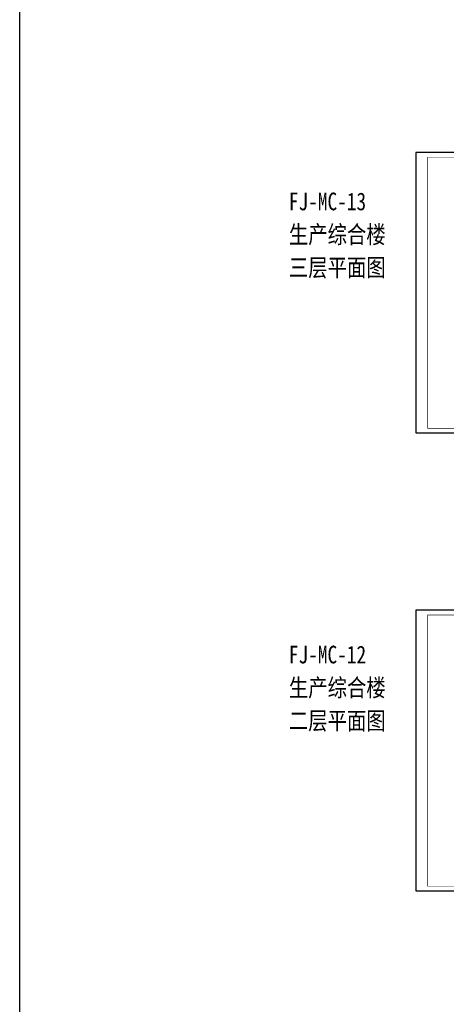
# Model space of a CAD drawing. Extents: x 797781 to 1255204, y 21234 to 1024248.
# Tile 224 of 256: x 797781 to 888023, y 229661 to 438089. Entities that reach past the tile are written whole.
import ezdxf

# ---------------------------------------------------------------- set-up
doc = ezdxf.new("R2010")
doc.units = 0
doc.header["$LTSCALE"] = 1000
doc.header["$MEASUREMENT"] = 0
doc.layers.add('230303生产综合楼-平面图_t8$0$PUB_TITLE', color=4, linetype='Continuous')
doc.layers.add('PUB_TEXT', color=7, linetype='Continuous')
doc.styles.add('-黑体', font='simhei.ttf', dxfattribs={"width": 0.8})

msp = doc.modelspace()

# ---------------------------------------------------------------- linework, layer by layer
msp.add_lwpolyline([(797780.7, 1024247.6), (1067669.1, 1024247.6), (1067669.1, 21233.7), (797780.7, 21233.7)], close=True)
at = {"layer": '230303生产综合楼-平面图_t8$0$PUB_TITLE'}
for points in [[(881593.5, 350600.2), (1007693.5, 350600.2), (1007693.5, 410000.2), (881593.5, 410000.2)], [(881593.5, 253678), (1007693.5, 253678), (1007693.5, 313078), (881593.5, 313078)]]:
    msp.add_lwpolyline(points, close=True, dxfattribs=at)
at = {"layer": '230303生产综合楼-平面图_t8$0$PUB_TITLE', "const_width": 100}
for points in [[(884093.5, 351600.2), (1006693.5, 351600.2), (1006693.5, 409000.2), (884093.5, 409000.2)], [(884093.5, 254678), (1006693.5, 254678), (1006693.5, 312078), (884093.5, 312078)]]:
    msp.add_lwpolyline(points, close=True, dxfattribs=at)

# ---------------------------------------------------------------- texts
at = {"layer": 'PUB_TEXT', "style": '-黑体', "width": 0.8}
for s, p in [('FJ-MC-13', (854715.7, 397742.2)), ('生产综合楼', (854715.7, 390742.2)), ('三层平面图', (854715.7, 383742.2)), ('FJ-MC-12', (854715.7, 301820)), ('生产综合楼', (854715.7, 294820)), ('二层平面图', (854715.7, 287820))]:
    msp.add_text(s, height=3755.27, dxfattribs=at).set_placement(p)

doc.saveas('drawing.dxf')
